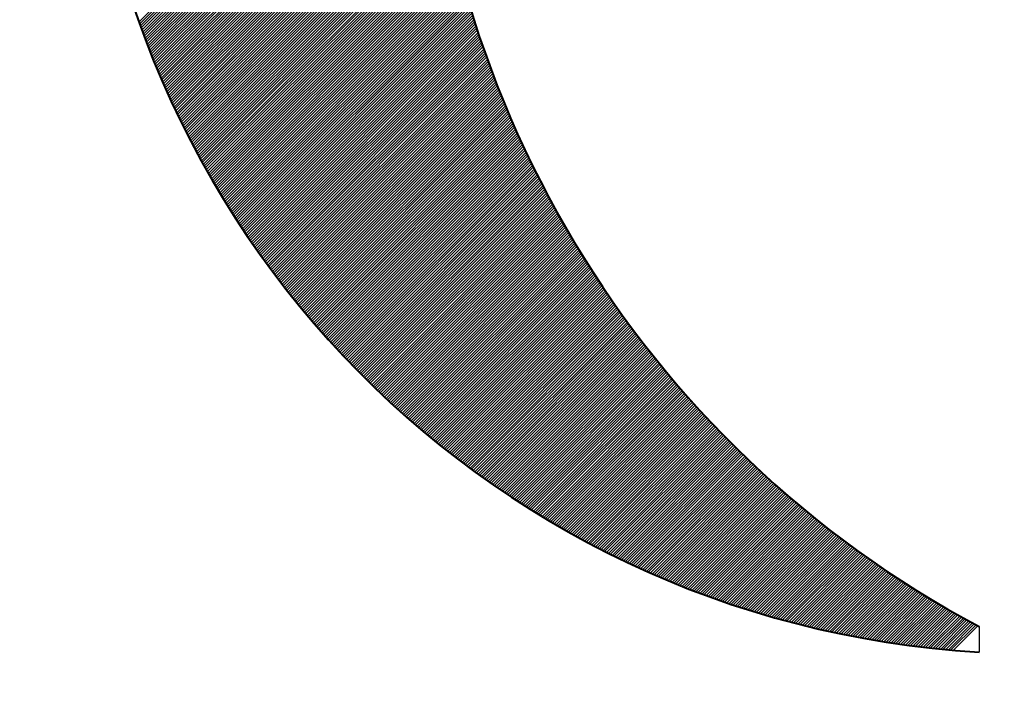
# Model space of a CAD drawing. Header units: millimetres. Extents: x -3143211 to -2549809, y 1060331 to 1394375.
# Tile 20 of 145: x -3042301 to -3041405, y 1085764 to 1086375. Entities that reach past the tile are written whole.
import ezdxf

# ---------------------------------------------------------------- set-up
doc = ezdxf.new("R2010")
doc.units = ezdxf.units.MM
doc.layers.add('8', color=2, linetype='Continuous')

msp = doc.modelspace()

# ---------------------------------------------------------------- linework, layer by layer
at = {"color": 188}
for p, q in [((-3042192.8452, 1086372.8299), (-3041931.95008, 1086633.72503)), ((-3042192.17703, 1086370.9525), (-3041931.87445, 1086631.25508)), ((-3042191.50525, 1086369.07868), (-3041931.79261, 1086628.79133)), ((-3042190.8299, 1086367.20845), (-3041931.7046, 1086626.33376)), ((-3042190.15098, 1086365.34179), (-3041931.61047, 1086623.8823)), ((-3042189.46851, 1086363.47868), (-3041931.51026, 1086621.43693)), ((-3042188.78248, 1086361.61912), (-3041931.40401, 1086618.99759)), ((-3042188.09293, 1086359.76309), (-3041931.29178, 1086616.56424)), ((-3042187.39984, 1086357.91059), (-3041931.17359, 1086614.13684)), ((-3042186.70325, 1086356.0616), (-3041931.04949, 1086611.71536)), ((-3042186.00315, 1086354.21611), (-3041930.91953, 1086609.29974)), ((-3042185.29957, 1086352.37411), (-3041930.78373, 1086606.88995)), ((-3042184.5925, 1086350.5356), (-3041930.64215, 1086604.48595)), ((-3042183.88196, 1086348.70055), (-3041930.49481, 1086602.0877)), ((-3042183.16796, 1086346.86896), (-3041930.34176, 1086599.69516)), ((-3042182.45052, 1086345.04082), (-3041930.18304, 1086597.3083)), ((-3042181.72963, 1086343.21613), (-3041930.01869, 1086594.92707)), ((-3042181.00532, 1086341.39485), (-3041929.84873, 1086592.55144)), ((-3042180.27759, 1086339.577), (-3041929.67321, 1086590.18138)), ((-3042179.54645, 1086337.76256), (-3041929.49216, 1086587.81685)), ((-3042178.81191, 1086335.95151), (-3041929.30562, 1086585.4578)), ((-3042178.07398, 1086334.14386), (-3041929.11362, 1086583.10422)), ((-3042177.33267, 1086332.33958), (-3041928.9162, 1086580.75605)), ((-3042176.588, 1086330.53867), (-3041928.71339, 1086578.41328)), ((-3042175.83996, 1086328.74112), (-3041928.50522, 1086576.07586)), ((-3042175.08857, 1086326.94693), (-3041928.29173, 1086573.74376)), ((-3042174.33384, 1086325.15608), (-3041928.07296, 1086571.41696)), ((-3042173.57578, 1086323.36855), (-3041927.84892, 1086569.09541)), ((-3042172.81439, 1086321.58436), (-3041927.61966, 1086566.77909)), ((-3042172.04969, 1086319.80347), (-3041927.3852, 1086564.46796)), ((-3042171.28168, 1086318.0259), (-3041927.14558, 1086562.16199)), ((-3042170.51038, 1086316.25162), (-3041926.90083, 1086559.86116)), ((-3042169.73578, 1086314.48062), (-3041926.65097, 1086557.56543)), ((-3042168.95791, 1086312.71291), (-3041926.39604, 1086555.27478)), ((-3042168.17677, 1086310.94847), (-3041926.13607, 1086552.98917)), ((-3042167.39236, 1086309.18729), (-3041925.87109, 1086550.70857)), ((-3042166.60471, 1086307.42936), (-3041925.60111, 1086548.43296)), ((-3042165.8138, 1086305.67468), (-3041925.32618, 1086546.1623)), ((-3042165.01966, 1086303.92324), (-3041925.04632, 1086543.89658)), ((-3042164.22229, 1086302.17503), (-3041924.76156, 1086541.63575)), ((-3042163.42169, 1086300.43004), (-3041924.47193, 1086539.37981)), ((-3042162.61788, 1086298.68826), (-3041924.17744, 1086537.12871)), ((-3042161.81087, 1086296.94969), (-3041923.87814, 1086534.88243)), ((-3042161.00066, 1086295.21432), (-3041923.57404, 1086532.64094)), ((-3042160.18726, 1086293.48214), (-3041923.26517, 1086530.40423)), ((-3042159.37067, 1086291.75313), (-3041922.95156, 1086528.17225)), ((-3042158.55092, 1086290.02731), (-3041922.63323, 1086525.945)), ((-3042157.72799, 1086288.30465), (-3041922.3102, 1086523.72244)), ((-3042156.9019, 1086286.58515), (-3041921.98251, 1086521.50454)), ((-3042156.07267, 1086284.86881), (-3041921.65018, 1086519.29129)), ((-3042155.24028, 1086283.15561), (-3041921.31323, 1086517.08266)), ((-3042154.40476, 1086281.44555), (-3041920.97168, 1086514.87863)), ((-3042153.5661, 1086279.73861), (-3041920.62556, 1086512.67916)), ((-3042152.72433, 1086278.03481), (-3041920.27489, 1086510.48425)), ((-3042151.87943, 1086276.33412), (-3041919.91969, 1086508.29386)), ((-3042151.03143, 1086274.63654), (-3041919.55999, 1086506.10797)), ((-3042150.18032, 1086272.94206), (-3041919.19582, 1086503.92656)), ((-3042149.32611, 1086271.25068), (-3041918.82718, 1086501.74962)), ((-3042148.46882, 1086269.5624), (-3041918.45411, 1086499.5771)), ((-3042147.60844, 1086267.87719), (-3041918.07662, 1086497.40901)), ((-3042146.74498, 1086266.19506), (-3041917.69474, 1086495.2453)), ((-3042145.87846, 1086264.516), (-3041917.30849, 1086493.08597)), ((-3042145.00887, 1086262.84001), (-3041916.91789, 1086490.93098)), ((-3042144.13622, 1086261.16707), (-3041916.52296, 1086488.78033)), ((-3042143.26052, 1086259.49718), (-3041916.12372, 1086486.63398)), ((-3042142.38178, 1086257.83034), (-3041915.72019, 1086484.49193)), ((-3042141.5, 1086256.16654), (-3041915.3124, 1086482.35414)), ((-3042140.61518, 1086254.50577), (-3041914.90035, 1086480.2206)), ((-3042139.72734, 1086252.84803), (-3041914.48408, 1086478.09129)), ((-3042138.83648, 1086251.1933), (-3041914.06359, 1086475.96619)), ((-3042137.9426, 1086249.5416), (-3041913.63892, 1086473.84528)), ((-3042137.04572, 1086247.8929), (-3041913.21007, 1086471.72854)), ((-3042136.14583, 1086246.2472), (-3041912.77707, 1086469.61596)), ((-3042135.24294, 1086244.6045), (-3041912.33994, 1086467.50751)), ((-3042134.33706, 1086242.9648), (-3041911.89869, 1086465.40317)), ((-3042133.4282, 1086241.32808), (-3041911.45334, 1086463.30293)), ((-3042132.51636, 1086239.69434), (-3041911.00392, 1086461.20677)), ((-3042131.60154, 1086238.06357), (-3041910.55043, 1086459.11468)), ((-3042130.68375, 1086236.43578), (-3041910.0929, 1086457.02662)), ((-3042129.76299, 1086234.81095), (-3041909.63134, 1086454.9426)), ((-3042128.83928, 1086233.18908), (-3041909.16577, 1086452.86258)), ((-3042127.91261, 1086231.57016), (-3041908.69621, 1086450.78656)), ((-3042126.983, 1086229.95419), (-3041908.22268, 1086448.71451)), ((-3042126.05044, 1086228.34116), (-3041907.74519, 1086446.64642)), ((-3042125.11494, 1086226.73108), (-3041907.26375, 1086444.58227)), ((-3042124.17651, 1086225.12392), (-3041906.77839, 1086442.52205)), ((-3042123.23515, 1086223.5197), (-3041906.28912, 1086440.46573)), ((-3042122.29087, 1086221.9184), (-3041905.79595, 1086438.41331)), ((-3042121.34367, 1086220.32001), (-3041905.29891, 1086436.36477)), ((-3042120.39355, 1086218.72454), (-3041904.798, 1086434.32009)), ((-3042119.44053, 1086217.13198), (-3041904.29325, 1086432.27926)), ((-3042118.4846, 1086215.54233), (-3041903.78467, 1086430.24226)), ((-3042117.52577, 1086213.95557), (-3041903.27227, 1086428.20907)), ((-3042116.56405, 1086212.37171), (-3041902.75607, 1086426.17969)), ((-3042115.59944, 1086210.79074), (-3041902.23609, 1086424.15409)), ((-3042114.63194, 1086209.21265), (-3041901.71233, 1086422.13226)), ((-3042113.66156, 1086207.63745), (-3041901.18482, 1086420.11419)), ((-3042112.6883, 1086206.06512), (-3041900.65356, 1086418.09986)), ((-3042111.71217, 1086204.49567), (-3041900.11858, 1086416.08926)), ((-3042110.73317, 1086202.92908), (-3041899.57988, 1086414.08237)), ((-3042109.75131, 1086201.36536), (-3041899.03748, 1086412.07918)), ((-3042108.76658, 1086199.8045), (-3041898.4914, 1086410.07968)), ((-3042107.779, 1086198.24649), (-3041897.94165, 1086408.08385)), ((-3042106.78857, 1086196.69134), (-3041897.38823, 1086406.09168)), ((-3042105.79529, 1086195.13904), (-3041896.83117, 1086404.10316)), ((-3042104.79917, 1086193.58957), (-3041896.27048, 1086402.11826)), ((-3042103.80021, 1086192.04295), (-3041895.70617, 1086400.13699)), ((-3042102.79841, 1086190.49917), (-3041895.13826, 1086398.15932)), ((-3042101.79378, 1086188.95821), (-3041894.56675, 1086396.18524)), ((-3042100.78632, 1086187.42009), (-3041893.99167, 1086394.21474)), ((-3042099.77604, 1086185.88478), (-3041893.41301, 1086392.24781)), ((-3042098.76293, 1086184.3523), (-3041892.8308, 1086390.28443)), ((-3042097.74701, 1086182.82264), (-3041892.24505, 1086388.3246)), ((-3042096.72828, 1086181.29579), (-3041891.65577, 1086386.3683)), ((-3042095.70673, 1086179.77175), (-3041891.06298, 1086384.41551)), ((-3042094.68238, 1086178.25052), (-3041890.46667, 1086382.46623)), ((-3042093.65523, 1086176.73209), (-3041889.86688, 1086380.52044)), ((-3042092.62528, 1086175.21646), (-3041889.2636, 1086378.57813)), ((-3042091.59253, 1086173.70362), (-3041888.65685, 1086376.6393)), ((-3042090.55698, 1086172.19358), (-3041888.04665, 1086374.70392)), ((-3042089.51865, 1086170.68633), (-3041887.43299, 1086372.77199)), ((-3042088.47754, 1086169.18186), (-3041886.8159, 1086370.84349)), ((-3042087.43364, 1086167.68017), (-3041886.19539, 1086368.91842)), ((-3042086.38695, 1086166.18127), (-3041885.57147, 1086366.99676)), ((-3042085.3375, 1086164.68514), (-3041884.94414, 1086365.0785)), ((-3042084.28527, 1086163.19179), (-3041884.31342, 1086363.16363)), ((-3042083.23027, 1086161.70121), (-3041883.67932, 1086361.25215)), ((-3042082.1725, 1086160.21339), (-3041883.04186, 1086359.34403)), ((-3042081.11197, 1086158.72834), (-3041882.40103, 1086357.43927)), ((-3042080.04867, 1086157.24605), (-3041881.75686, 1086355.53786)), ((-3042078.98262, 1086155.76652), (-3041881.10935, 1086353.63979)), ((-3042077.91381, 1086154.28974), (-3041880.45851, 1086351.74504)), ((-3042076.84225, 1086152.81572), (-3041879.80435, 1086349.85361)), ((-3042075.76794, 1086151.34445), (-3041879.14689, 1086347.96549)), ((-3042074.69088, 1086149.87592), (-3041878.48613, 1086346.08067)), ((-3042073.61107, 1086148.41014), (-3041877.82208, 1086344.19913)), ((-3042072.52852, 1086146.94711), (-3041877.15476, 1086342.32087)), ((-3042071.44324, 1086145.48681), (-3041876.48417, 1086340.44587)), ((-3042070.35521, 1086144.02925), (-3041875.81032, 1086338.57414)), ((-3042069.26445, 1086142.57442), (-3041875.13323, 1086336.70565)), ((-3042068.17096, 1086141.12233), (-3041874.4529, 1086334.84039)), ((-3042067.07474, 1086139.67296), (-3041873.76933, 1086332.97837)), ((-3042065.97579, 1086138.22633), (-3041873.08255, 1086331.11957)), ((-3042064.87412, 1086136.78242), (-3041872.39256, 1086329.26398)), ((-3042063.76972, 1086135.34123), (-3041871.69937, 1086327.41159)), ((-3042062.66261, 1086133.90276), (-3041871.00298, 1086325.56239)), ((-3042061.55277, 1086132.46701), (-3041870.30342, 1086323.71637)), ((-3042060.44022, 1086131.03398), (-3041869.60067, 1086321.87353)), ((-3042059.32496, 1086129.60366), (-3041868.89477, 1086320.03385)), ((-3042058.20698, 1086128.17605), (-3041868.1857, 1086318.19733)), ((-3042057.0863, 1086126.75115), (-3041867.47349, 1086316.36396)), ((-3042055.9629, 1086125.32896), (-3041866.75814, 1086314.53372)), ((-3042054.8368, 1086123.90947), (-3041866.03966, 1086312.70662)), ((-3042053.708, 1086122.49269), (-3041865.31806, 1086310.88264)), ((-3042052.5765, 1086121.07861), (-3041864.59334, 1086309.06177)), ((-3042051.44229, 1086119.66723), (-3041863.86552, 1086307.24401)), ((-3042050.30539, 1086118.25855), (-3041863.13459, 1086305.42935)), ((-3042049.16579, 1086116.85256), (-3041862.40058, 1086303.61777)), ((-3042048.0235, 1086115.44927), (-3041861.66349, 1086301.80928)), ((-3042046.87851, 1086114.04867), (-3041860.92333, 1086300.00386)), ((-3042045.73084, 1086112.65077), (-3041860.1801, 1086298.2015)), ((-3042044.58047, 1086111.25555), (-3041859.43381, 1086296.40221)), ((-3042043.42741, 1086109.86302), (-3041858.68448, 1086294.60596)), ((-3042042.27167, 1086108.47317), (-3041857.9321, 1086292.81275)), ((-3042041.11325, 1086107.08601), (-3041857.17668, 1086291.02258)), ((-3042039.95214, 1086105.70154), (-3041856.41824, 1086289.23544)), ((-3042038.78835, 1086104.31974), (-3041855.65678, 1086287.45131)), ((-3042037.62188, 1086102.94063), (-3041854.89231, 1086285.6702)), ((-3042036.45273, 1086101.56419), (-3041854.12483, 1086283.89209)), ((-3042035.28091, 1086100.19043), (-3041853.35436, 1086282.11698)), ((-3042034.10641, 1086098.81935), (-3041852.5809, 1086280.34486)), ((-3042032.92923, 1086097.45094), (-3041851.80445, 1086278.57572)), ((-3042031.74938, 1086096.08521), (-3041851.02503, 1086276.80956)), ((-3042030.56686, 1086094.72215), (-3041850.24264, 1086275.04637)), ((-3042029.38166, 1086093.36176), (-3041849.45728, 1086273.28614)), ((-3042028.1938, 1086092.00403), (-3041848.66897, 1086271.52886)), ((-3042027.00327, 1086090.64898), (-3041847.87772, 1086269.77454)), ((-3042025.81007, 1086089.2966), (-3041847.08352, 1086268.02315)), ((-3042024.6142, 1086087.94688), (-3041846.28638, 1086266.2747)), ((-3042023.41567, 1086086.59983), (-3041845.48632, 1086264.52918)), ((-3042022.21447, 1086085.25544), (-3041844.68334, 1086262.78657)), ((-3042021.01061, 1086083.91372), (-3041843.87744, 1086261.04689)), ((-3042019.80409, 1086082.57466), (-3041843.06864, 1086259.31011)), ((-3042018.5949, 1086081.23826), (-3041842.25693, 1086257.57623)), ((-3042017.38306, 1086079.90452), (-3041841.44232, 1086255.84525)), ((-3042016.16855, 1086078.57344), (-3041840.62483, 1086254.11716)), ((-3042014.95138, 1086077.24503), (-3041839.80445, 1086252.39196)), ((-3042013.73156, 1086075.91927), (-3041838.9812, 1086250.66963)), ((-3042012.50907, 1086074.59617), (-3041838.15507, 1086248.95017)), ((-3042011.28393, 1086073.27572), (-3041837.32608, 1086247.23357)), ((-3042010.05613, 1086071.95794), (-3041836.49423, 1086245.51984)), ((-3042008.82568, 1086070.64281), (-3041835.65953, 1086243.80896)), ((-3042007.59257, 1086069.33034), (-3041834.82198, 1086242.10092)), ((-3042006.3568, 1086068.02052), (-3041833.98159, 1086240.39573)), ((-3042005.11838, 1086066.71335), (-3041833.13836, 1086238.69337)), ((-3042003.8773, 1086065.40884), (-3041832.29231, 1086236.99384)), ((-3042002.63358, 1086064.10699), (-3041831.44343, 1086235.29714)), ((-3042001.38719, 1086062.80779), (-3041830.59173, 1086233.60325)), ((-3042000.13816, 1086061.51124), (-3041829.73722, 1086231.91218)), ((-3041998.88647, 1086060.21734), (-3041828.8799, 1086230.22391)), ((-3041997.63213, 1086058.9261), (-3041828.01978, 1086228.53845)), ((-3041996.37513, 1086057.63751), (-3041827.15686, 1086226.85578)), ((-3041995.11549, 1086056.35157), (-3041826.29115, 1086225.17591)), ((-3041993.85319, 1086055.06828), (-3041825.42266, 1086223.49882)), ((-3041992.58824, 1086053.78765), (-3041824.55138, 1086221.82451)), ((-3041991.32064, 1086052.50966), (-3041823.67733, 1086220.15297)), ((-3041990.05039, 1086051.23433), (-3041822.80051, 1086218.48421)), ((-3041988.77748, 1086049.96165), (-3041821.92093, 1086216.81821)), ((-3041987.50193, 1086048.69163), (-3041821.03858, 1086215.15497)), ((-3041986.22372, 1086047.42425), (-3041820.15348, 1086213.49448)), ((-3041984.94286, 1086046.15952), (-3041819.26563, 1086211.83675)), ((-3041983.65935, 1086044.89745), (-3041818.37504, 1086210.18176)), ((-3041982.37318, 1086043.63803), (-3041817.4817, 1086208.52951)), ((-3041981.08437, 1086042.38126), (-3041816.58563, 1086206.88)), ((-3041979.7929, 1086041.12715), (-3041815.68683, 1086205.23321)), ((-3041978.49878, 1086039.87568), (-3041814.7853, 1086203.58916)), ((-3041977.202, 1086038.62687), (-3041813.88106, 1086201.94782)), ((-3041975.90258, 1086037.38071), (-3041812.97409, 1086200.3092)), ((-3041974.6005, 1086036.13721), (-3041812.06442, 1086198.67329)), ((-3041973.29576, 1086034.89636), (-3041811.15203, 1086197.04009)), ((-3041971.98837, 1086033.65817), (-3041810.23695, 1086195.40959)), ((-3041970.67833, 1086032.42263), (-3041809.31916, 1086193.78179)), ((-3041969.36563, 1086031.18974), (-3041808.39869, 1086192.15668)), ((-3041968.05027, 1086029.95951), (-3041807.47552, 1086190.53427)), ((-3041966.73226, 1086028.73194), (-3041806.54967, 1086188.91453)), ((-3041965.41159, 1086027.50702), (-3041805.62113, 1086187.29748)), ((-3041964.08827, 1086026.28476), (-3041804.68992, 1086185.68311)), ((-3041962.76228, 1086025.06516), (-3041803.75604, 1086184.07141)), ((-3041961.43364, 1086023.84822), (-3041802.81949, 1086182.46237)), ((-3041960.10234, 1086022.63394), (-3041801.88028, 1086180.856)), ((-3041958.76838, 1086021.42232), (-3041800.9384, 1086179.25229)), ((-3041957.43175, 1086020.21336), (-3041799.99387, 1086177.65124)), ((-3041956.09246, 1086019.00706), (-3041799.04669, 1086176.05283)), ((-3041954.75052, 1086017.80343), (-3041798.09686, 1086174.45708)), ((-3041953.4059, 1086016.60245), (-3041797.14439, 1086172.86397)), ((-3041952.05862, 1086015.40415), (-3041796.18928, 1086171.2735)), ((-3041950.70868, 1086014.20851), (-3041795.23153, 1086169.68566)), ((-3041949.35607, 1086013.01553), (-3041794.27115, 1086168.10046)), ((-3041948.00079, 1086011.82523), (-3041793.30813, 1086166.51788)), ((-3041946.64284, 1086010.63759), (-3041792.3425, 1086164.93793)), ((-3041945.28223, 1086009.45262), (-3041791.37424, 1086163.36061)), ((-3041943.91894, 1086008.27033), (-3041790.40337, 1086161.78589)), ((-3041942.55298, 1086007.09071), (-3041789.42988, 1086160.2138)), ((-3041941.18434, 1086005.91376), (-3041788.45379, 1086158.64431)), ((-3041939.81303, 1086004.73948), (-3041787.47508, 1086157.07743)), ((-3041938.43905, 1086003.56788), (-3041786.49377, 1086155.51315)), ((-3041937.06238, 1086002.39896), (-3041785.50987, 1086153.95148)), ((-3041935.68304, 1086001.23272), (-3041784.52336, 1086152.3924)), ((-3041934.30102, 1086000.06916), (-3041783.53427, 1086150.83591)), ((-3041932.91631, 1085998.90828), (-3041782.54258, 1086149.28201)), ((-3041931.52893, 1085997.75008), (-3041781.54831, 1086147.7307)), ((-3041930.13885, 1085996.59457), (-3041780.55145, 1086146.18197)), ((-3041928.7461, 1085995.44174), (-3041779.55202, 1086144.63582)), ((-3041927.35065, 1085994.2916), (-3041778.55001, 1086143.09225)), ((-3041925.95251, 1085993.14415), (-3041777.54542, 1086141.55125)), ((-3041924.55169, 1085991.9994), (-3041776.53827, 1086140.01282)), ((-3041923.14817, 1085990.85733), (-3041775.52855, 1086138.47695)), ((-3041921.74195, 1085989.71796), (-3041774.51626, 1086136.94365)), ((-3041920.33304, 1085988.58129), (-3041773.50141, 1086135.41292)), ((-3041918.92143, 1085987.44731), (-3041772.48401, 1086133.88474)), ((-3041917.50712, 1085986.31604), (-3041771.46405, 1086132.35911)), ((-3041916.09011, 1085985.18746), (-3041770.44154, 1086130.83604)), ((-3041914.6704, 1085984.06159), (-3041769.41648, 1086129.31551)), ((-3041913.24798, 1085982.93843), (-3041768.38887, 1086127.79754)), ((-3041911.82285, 1085981.81797), (-3041767.35872, 1086126.2821)), ((-3041910.39501, 1085980.70023), (-3041766.32603, 1086124.76921)), ((-3041908.96446, 1085979.58519), (-3041765.2908, 1086123.25885)), ((-3041907.5312, 1085978.47287), (-3041764.25304, 1086121.75103)), ((-3041906.09522, 1085977.36327), (-3041763.21274, 1086120.24574)), ((-3041904.65652, 1085976.25638), (-3041762.16992, 1086118.74298)), ((-3041903.2151, 1085975.15222), (-3041761.12456, 1086117.24275)), ((-3041901.77096, 1085974.05078), (-3041760.07669, 1086115.74504)), ((-3041900.32409, 1085972.95206), (-3041759.02629, 1086114.24986)), ((-3041898.87449, 1085971.85607), (-3041757.97337, 1086112.75719)), ((-3041897.42217, 1085970.76281), (-3041756.91794, 1086111.26704)), ((-3041895.96711, 1085969.67229), (-3041755.85999, 1086109.77941)), ((-3041894.50932, 1085968.58449), (-3041754.79952, 1086108.29429)), ((-3041893.04879, 1085967.49944), (-3041753.73655, 1086106.81167)), ((-3041891.58552, 1085966.41712), (-3041752.67107, 1086105.33157)), ((-3041890.11951, 1085965.33755), (-3041751.60309, 1086103.85397)), ((-3041888.65075, 1085964.26072), (-3041750.53261, 1086102.37887)), ((-3041887.17924, 1085963.18665), (-3041749.45962, 1086100.90627)), ((-3041885.70499, 1085962.11532), (-3041748.38414, 1086099.43617)), ((-3041884.22798, 1085961.04674), (-3041747.30616, 1086097.96856)), ((-3041882.74821, 1085959.98092), (-3041746.22569, 1086096.50345)), ((-3041881.26569, 1085958.91786), (-3041745.14272, 1086095.04083)), ((-3041879.7804, 1085957.85756), (-3041744.05727, 1086093.5807)), ((-3041878.29235, 1085956.80003), (-3041742.96933, 1086092.12305)), ((-3041876.80153, 1085955.74527), (-3041741.8789, 1086090.6679)), ((-3041875.30794, 1085954.69327), (-3041740.78599, 1086089.21522)), ((-3041873.81158, 1085953.64405), (-3041739.6906, 1086087.76502)), ((-3041872.31244, 1085952.5976), (-3041738.59274, 1086086.31731)), ((-3041870.81052, 1085951.55394), (-3041737.49239, 1086084.87207)), ((-3041869.30582, 1085950.51306), (-3041736.38957, 1086083.42931)), ((-3041867.79833, 1085949.47496), (-3041735.28428, 1086081.98902)), ((-3041866.28805, 1085948.43966), (-3041734.17651, 1086080.5512)), ((-3041864.77498, 1085947.40715), (-3041733.06628, 1086079.11585)), ((-3041863.25911, 1085946.37743), (-3041731.95357, 1086077.68297)), ((-3041861.74044, 1085945.35051), (-3041730.8384, 1086076.25255)), ((-3041860.21897, 1085944.3264), (-3041729.72077, 1086074.8246)), ((-3041858.69469, 1085943.30509), (-3041728.60068, 1086073.39911)), ((-3041857.1676, 1085942.2866), (-3041727.47812, 1086071.97608)), ((-3041855.6377, 1085941.27092), (-3041726.35311, 1086070.55551)), ((-3041854.10498, 1085940.25805), (-3041725.22563, 1086069.1374)), ((-3041852.56944, 1085939.24801), (-3041724.0957, 1086067.72174)), ((-3041851.03107, 1085938.24079), (-3041722.96332, 1086066.30854)), ((-3041849.48988, 1085937.2364), (-3041721.82849, 1086064.89779)), ((-3041847.94585, 1085936.23484), (-3041720.6912, 1086063.4895)), ((-3041846.39899, 1085935.23612), (-3041719.55146, 1086062.08365)), ((-3041844.84929, 1085934.24024), (-3041718.40928, 1086060.68025)), ((-3041843.29674, 1085933.2472), (-3041717.26464, 1086059.2793)), ((-3041841.74135, 1085932.25701), (-3041716.11757, 1086057.88079)), ((-3041840.1831, 1085931.26967), (-3041714.96805, 1086056.48473)), ((-3041838.62199, 1085930.28519), (-3041713.81608, 1086055.09111)), ((-3041837.05803, 1085929.30357), (-3041712.66168, 1086053.69993)), ((-3041835.4912, 1085928.32482), (-3041711.50483, 1086052.31119)), ((-3041833.9215, 1085927.34893), (-3041710.34554, 1086050.92489)), ((-3041832.34893, 1085926.37592), (-3041709.18382, 1086049.54103)), ((-3041830.77349, 1085925.40578), (-3041708.01966, 1086048.1596)), ((-3041829.19516, 1085924.43852), (-3041706.85307, 1086046.78061)), ((-3041827.61394, 1085923.47416), (-3041705.68404, 1086045.40406)), ((-3041826.02983, 1085922.51268), (-3041704.51258, 1086044.02993)), ((-3041824.44283, 1085921.5541), (-3041703.33869, 1086042.65824)), ((-3041822.85293, 1085920.59842), (-3041702.16236, 1086041.28898)), ((-3041821.26012, 1085919.64564), (-3041700.98361, 1086039.92215)), ((-3041819.6644, 1085918.69577), (-3041699.80243, 1086038.55775)), ((-3041818.06577, 1085917.74882), (-3041698.61882, 1086037.19577)), ((-3041816.46422, 1085916.80478), (-3041697.43278, 1086035.83622)), ((-3041814.85975, 1085915.86367), (-3041696.24432, 1086034.4791)), ((-3041813.25235, 1085914.92549), (-3041695.05343, 1086033.1244)), ((-3041811.64201, 1085913.99024), (-3041693.86012, 1086031.77213)), ((-3041810.02873, 1085913.05793), (-3041692.66439, 1086030.42228)), ((-3041808.41252, 1085912.12857), (-3041691.46623, 1086029.07485)), ((-3041806.79335, 1085911.20215), (-3041690.26565, 1086027.72985)), ((-3041805.17123, 1085910.27869), (-3041689.06265, 1086026.38726)), ((-3041803.54614, 1085909.35819), (-3041687.85724, 1086025.04709)), ((-3041801.9181, 1085908.44065), (-3041686.6494, 1086023.70935)), ((-3041800.28708, 1085907.52608), (-3041685.43914, 1086022.37402)), ((-3041798.65309, 1085906.61449), (-3041684.22647, 1086021.04111)), ((-3041797.01612, 1085905.70588), (-3041683.01138, 1086019.71062)), ((-3041795.37616, 1085904.80025), (-3041681.79387, 1086018.38254)), ((-3041793.7332, 1085903.89762), (-3041680.57394, 1086017.05688)), ((-3041792.08725, 1085902.99799), (-3041679.35161, 1086015.73363)), ((-3041790.4383, 1085902.10135), (-3041678.12685, 1086014.4128)), ((-3041788.78634, 1085901.20773), (-3041676.89968, 1086013.09439)), ((-3041787.13136, 1085900.31713), (-3041675.6701, 1086011.77839)), ((-3041785.47336, 1085899.42954), (-3041674.4381, 1086010.4648)), ((-3041783.81233, 1085898.54499), (-3041673.2037, 1086009.15362)), ((-3041782.14827, 1085897.66346), (-3041671.96687, 1086007.84486)), ((-3041780.48117, 1085896.78498), (-3041670.72764, 1086006.53851)), ((-3041778.81103, 1085895.90954), (-3041669.486, 1086005.23457)), ((-3041777.13783, 1085895.03715), (-3041668.24194, 1086003.93304)), ((-3041775.46158, 1085894.16782), (-3041666.99547, 1086002.63392)), ((-3041773.78226, 1085893.30155), (-3041665.74659, 1086001.33722)), ((-3041772.09987, 1085892.43836), (-3041664.4953, 1086000.04292)), ((-3041770.4144, 1085891.57824), (-3041663.24161, 1085998.75104)), ((-3041768.72585, 1085890.72121), (-3041661.9855, 1085997.46156)), ((-3041767.03421, 1085889.86727), (-3041660.72698, 1085996.1745)), ((-3041765.33947, 1085889.01642), (-3041659.46605, 1085994.88984)), ((-3041763.64163, 1085888.16868), (-3041658.20271, 1085993.6076)), ((-3041761.94067, 1085887.32405), (-3041656.93696, 1085992.32776)), ((-3041760.2366, 1085886.48254), (-3041655.6688, 1085991.05034)), ((-3041758.5294, 1085885.64415), (-3041654.39823, 1085989.77532)), ((-3041756.81908, 1085884.80889), (-3041653.12526, 1085988.50271)), ((-3041755.10561, 1085883.97677), (-3041651.84987, 1085987.23251)), ((-3041753.389, 1085883.1478), (-3041650.57207, 1085985.96472)), ((-3041751.66923, 1085882.32198), (-3041649.29187, 1085984.69935)), ((-3041749.9463, 1085881.49932), (-3041648.00925, 1085983.43638)), ((-3041748.22021, 1085880.67984), (-3041646.72423, 1085982.17582)), ((-3041746.49094, 1085879.86352), (-3041645.43679, 1085980.91767)), ((-3041744.75849, 1085879.05039), (-3041644.14695, 1085979.66193)), ((-3041743.02284, 1085878.24045), (-3041642.85469, 1085978.4086)), ((-3041741.284, 1085877.43371), (-3041641.56003, 1085977.15768)), ((-3041739.54195, 1085876.63017), (-3041640.26295, 1085975.90917)), ((-3041737.79669, 1085875.82985), (-3041638.96346, 1085974.66307)), ((-3041736.0482, 1085875.03275), (-3041637.66157, 1085973.41939)), ((-3041734.29648, 1085874.23889), (-3041636.35726, 1085972.17811)), ((-3041732.54153, 1085873.44826), (-3041635.05054, 1085970.93925)), ((-3041730.78333, 1085872.66087), (-3041633.7414, 1085969.7028)), ((-3041729.02187, 1085871.87674), (-3041632.42986, 1085968.46876)), ((-3041727.25715, 1085871.09588), (-3041631.1159, 1085967.23713)), ((-3041725.48916, 1085870.31828), (-3041629.79952, 1085966.00792)), ((-3041723.71789, 1085869.54397), (-3041628.48074, 1085964.78113)), ((-3041721.94333, 1085868.77295), (-3041627.15954, 1085963.55674)), ((-3041720.16547, 1085868.00522), (-3041625.83592, 1085962.33477)), ((-3041718.38431, 1085867.2408), (-3041624.50989, 1085961.11522)), ((-3041716.59983, 1085866.47969), (-3041623.18144, 1085959.89808)), ((-3041714.81203, 1085865.72191), (-3041621.85058, 1085958.68336)), ((-3041713.02089, 1085864.96747), (-3041620.5173, 1085957.47106)), ((-3041711.22641, 1085864.21636), (-3041619.1816, 1085956.26117)), ((-3041709.42858, 1085863.46861), (-3041617.84348, 1085955.05371)), ((-3041707.62739, 1085862.72422), (-3041616.50294, 1085953.84866)), ((-3041705.82282, 1085861.9832), (-3041615.15999, 1085952.64603)), ((-3041704.01488, 1085861.24555), (-3041613.81461, 1085951.44583)), ((-3041702.20355, 1085860.5113), (-3041612.46681, 1085950.24804)), ((-3041700.38881, 1085859.78045), (-3041611.11659, 1085949.05268)), ((-3041698.57067, 1085859.05301), (-3041609.76394, 1085947.85974)), ((-3041696.74911, 1085858.32899), (-3041608.40887, 1085946.66923)), ((-3041694.92412, 1085857.60839), (-3041607.05138, 1085945.48114)), ((-3041693.09569, 1085856.89124), (-3041605.69146, 1085944.29547)), ((-3041691.26381, 1085856.17754), (-3041604.32911, 1085943.11224)), ((-3041689.42847, 1085855.46729), (-3041602.96433, 1085941.93143)), ((-3041687.58965, 1085854.76052), (-3041601.59713, 1085940.75305)), ((-3041685.74736, 1085854.05723), (-3041600.2275, 1085939.5771)), ((-3041683.90158, 1085853.35743), (-3041598.85543, 1085938.40358)), ((-3041682.05229, 1085852.66113), (-3041597.48093, 1085937.23249)), ((-3041680.19949, 1085851.96835), (-3041596.104, 1085936.06383)), ((-3041678.34316, 1085851.27909), (-3041594.72464, 1085934.89761)), ((-3041676.4833, 1085850.59337), (-3041593.34284, 1085933.73383)), ((-3041674.61989, 1085849.91119), (-3041591.9586, 1085932.57248)), ((-3041672.75293, 1085849.23257), (-3041590.57193, 1085931.41357)), ((-3041670.88239, 1085848.55753), (-3041589.18282, 1085930.2571)), ((-3041669.00827, 1085847.88606), (-3041587.79126, 1085929.10307)), ((-3041667.13056, 1085847.21819), (-3041586.39727, 1085927.95148)), ((-3041665.24924, 1085846.55392), (-3041585.00083, 1085926.80233)), ((-3041663.36431, 1085845.89327), (-3041583.60195, 1085925.65563)), ((-3041661.47575, 1085845.23625), (-3041582.20062, 1085924.51137)), ((-3041659.58354, 1085844.58287), (-3041580.79685, 1085923.36956)), ((-3041657.68769, 1085843.93314), (-3041579.39062, 1085922.2302)), ((-3041655.78816, 1085843.28708), (-3041577.98195, 1085921.09329)), ((-3041653.88496, 1085842.64469), (-3041576.57082, 1085919.95883)), ((-3041651.97807, 1085842.006), (-3041575.15724, 1085918.82683)), ((-3041650.06747, 1085841.37102), (-3041573.74121, 1085917.69727)), ((-3041648.15315, 1085840.73975), (-3041572.32272, 1085916.57018)), ((-3041646.23511, 1085840.11221), (-3041570.90178, 1085915.44554)), ((-3041644.31332, 1085839.48841), (-3041569.47837, 1085914.32336)), ((-3041642.38777, 1085838.86837), (-3041568.0525, 1085913.20365)), ((-3041640.45846, 1085838.25211), (-3041566.62417, 1085912.08639)), ((-3041638.52536, 1085837.63962), (-3041565.19338, 1085910.9716)), ((-3041636.58846, 1085837.03094), (-3041563.76012, 1085909.85928)), ((-3041634.64775, 1085836.42606), (-3041562.32439, 1085908.74942)), ((-3041632.70321, 1085835.82502), (-3041560.88619, 1085907.64203)), ((-3041630.75483, 1085835.22781), (-3041559.44552, 1085906.53712)), ((-3041628.8026, 1085834.63446), (-3041558.00238, 1085905.43468)), ((-3041626.84649, 1085834.04498), (-3041556.55676, 1085904.33471)), ((-3041624.88651, 1085833.45938), (-3041555.10866, 1085903.23723)), ((-3041622.92262, 1085832.87768), (-3041553.65809, 1085902.14222)), ((-3041620.95482, 1085832.2999), (-3041552.20503, 1085901.04969)), ((-3041618.98309, 1085831.72605), (-3041550.74949, 1085899.95965)), ((-3041617.00741, 1085831.15614), (-3041549.29146, 1085898.87209)), ((-3041615.02777, 1085830.59019), (-3041547.83095, 1085897.78702)), ((-3041613.04416, 1085830.02822), (-3041546.36795, 1085896.70443)), ((-3041611.05655, 1085829.47024), (-3041544.90245, 1085895.62434)), ((-3041609.06494, 1085828.91627), (-3041543.43447, 1085894.54675)), ((-3041607.0693, 1085828.36633), (-3041541.96398, 1085893.47165)), ((-3041605.06962, 1085827.82042), (-3041540.491, 1085892.39905)), ((-3041603.06588, 1085827.27858), (-3041539.01552, 1085891.32894)), ((-3041601.05807, 1085826.74081), (-3041537.53753, 1085890.26135)), ((-3041599.04616, 1085826.20713), (-3041536.05704, 1085889.19625)), ((-3041597.03015, 1085825.67756), (-3041534.57404, 1085888.13367)), ((-3041595.01001, 1085825.15211), (-3041533.08853, 1085887.07359)), ((-3041592.98573, 1085824.63081), (-3041531.60051, 1085886.01603)), ((-3041590.95728, 1085824.11367), (-3041530.10998, 1085884.96098)), ((-3041588.92466, 1085823.60071), (-3041528.61692, 1085883.90845)), ((-3041586.88783, 1085823.09195), (-3041527.12135, 1085882.85843)), ((-3041584.84679, 1085822.58741), (-3041525.62326, 1085881.81094)), ((-3041582.80152, 1085822.0871), (-3041524.12264, 1085880.76598)), ((-3041580.75199, 1085821.59104), (-3041522.61949, 1085879.72354)), ((-3041578.69819, 1085821.09926), (-3041521.11381, 1085878.68363)), ((-3041576.64009, 1085820.61177), (-3041519.6056, 1085877.64626)), ((-3041574.57769, 1085820.12859), (-3041518.09486, 1085876.61142)), ((-3041572.51095, 1085819.64974), (-3041516.58157, 1085875.57912)), ((-3041570.43986, 1085819.17525), (-3041515.06575, 1085874.54936)), ((-3041568.3644, 1085818.70512), (-3041513.54738, 1085873.52214)), ((-3041566.28455, 1085818.23939), (-3041512.02647, 1085872.49747)), ((-3041564.20029, 1085817.77807), (-3041510.503, 1085871.47535)), ((-3041562.11159, 1085817.32118), (-3041508.97698, 1085870.45579)), ((-3041560.01844, 1085816.86875), (-3041507.44841, 1085869.43878)), ((-3041557.92081, 1085816.42079), (-3041505.91728, 1085868.42432)), ((-3041555.81868, 1085815.97733), (-3041504.38359, 1085867.41243)), ((-3041553.71204, 1085815.5384), (-3041502.84733, 1085866.4031)), ((-3041551.60085, 1085815.104), (-3041501.30851, 1085865.39634)), ((-3041549.4851, 1085814.67417), (-3041499.76711, 1085864.39215)), ((-3041547.36476, 1085814.24892), (-3041498.22315, 1085863.39054)), ((-3041545.23981, 1085813.82828), (-3041496.6766, 1085862.3915)), ((-3041543.11023, 1085813.41228), (-3041495.12747, 1085861.39504)), ((-3041540.97599, 1085813.00093), (-3041493.57577, 1085860.40116)), ((-3041538.83708, 1085812.59427), (-3041492.02147, 1085859.40987)), ((-3041536.69345, 1085812.19231), (-3041490.46458, 1085858.42117)), ((-3041534.5451, 1085811.79507), (-3041488.90511, 1085857.43507)), ((-3041532.39199, 1085811.4026), (-3041487.34303, 1085856.45156)), ((-3041530.23411, 1085811.0149), (-3041485.77835, 1085855.47065)), ((-3041528.07142, 1085810.632), (-3041484.21107, 1085854.49235)), ((-3041525.9039, 1085810.25394), (-3041482.64119, 1085853.51665)), ((-3041523.73152, 1085809.88073), (-3041481.06869, 1085852.54357)), ((-3041521.55426, 1085809.5124), (-3041479.49358, 1085851.57309)), ((-3041519.3721, 1085809.14899), (-3041477.91584, 1085850.60524)), ((-3041517.18499, 1085808.79051), (-3041476.33549, 1085849.64001)), ((-3041514.99293, 1085808.43699), (-3041474.75252, 1085848.6774)), ((-3041512.79587, 1085808.08846), (-3041473.16691, 1085847.71742)), ((-3041510.59379, 1085807.74495), (-3041471.57867, 1085846.76008)), ((-3041508.38667, 1085807.4065), (-3041469.98779, 1085845.80537)), ((-3041506.17447, 1085807.07311), (-3041468.39428, 1085844.8533)), ((-3041503.95716, 1085806.74483), (-3041466.79811, 1085843.90388)), ((-3041501.73472, 1085806.42169), (-3041465.19931, 1085842.9571)), ((-3041499.50711, 1085806.10372), (-3041463.59784, 1085842.01298)), ((-3041497.27431, 1085805.79093), (-3041461.99372, 1085841.07152)), ((-3041495.03628, 1085805.48338), (-3041460.38695, 1085840.13271)), ((-3041492.79299, 1085805.18108), (-3041458.7775, 1085839.19657)), ((-3041490.54441, 1085804.88407), (-3041457.16539, 1085838.2631)), ((-3041488.29052, 1085804.59238), (-3041455.5506, 1085837.3323)), ((-3041486.03127, 1085804.30605), (-3041453.93314, 1085836.40418)), ((-3041483.76663, 1085804.0251), (-3041452.313, 1085835.47874)), ((-3041481.49657, 1085803.74958), (-3041450.69017, 1085834.55598)), ((-3041479.22106, 1085803.4795), (-3041449.06465, 1085833.63592)), ((-3041476.94006, 1085803.21492), (-3041447.43643, 1085832.71855)), ((-3041474.65354, 1085802.95585), (-3041445.80552, 1085831.80387)), ((-3041472.36146, 1085802.70235), (-3041444.1719, 1085830.89191)), ((-3041470.06379, 1085802.45444), (-3041442.53558, 1085829.98265)), ((-3041467.76049, 1085802.21216), (-3041440.89654, 1085829.0761)), ((-3041465.45152, 1085801.97554), (-3041439.25479, 1085828.17227)), ((-3041463.13684, 1085801.74463), (-3041437.61031, 1085827.27116)), ((-3041460.81642, 1085801.51946), (-3041435.96311, 1085826.37278)), ((-3041458.49023, 1085801.30008), (-3041434.31318, 1085825.47713)), ((-3041456.15821, 1085801.08651), (-3041432.66051, 1085824.58421)), ((-3041453.82034, 1085800.8788), (-3041431.0051, 1085823.69404)), ((-3041451.47656, 1085800.67699), (-3041429.34694, 1085822.80661))]:
    msp.add_line(p, q, dxfattribs=at)
at = {"lineweight": 40}
for radius in [2160, 1728, 1584, 1440]:
    msp.add_circle((-3041378.528, 1086661.59191), radius, dxfattribs=at)
for centre, radius, start, end in [((-3041378.528, 1086661.59191), 864, 93.29961606, 266.70038394), ((-3040981.50423, 1086661.59191), 950.85429, 118.02417972, 241.97582028)]:
    msp.add_arc(centre, radius, start, end, dxfattribs=at)
at = {"layer": '8', "color": 188}
msp.add_line((-3041428.25754, 1085822.22587), (-3041428.25754, 1085799.02425), dxfattribs=at)

doc.saveas('drawing.dxf')
